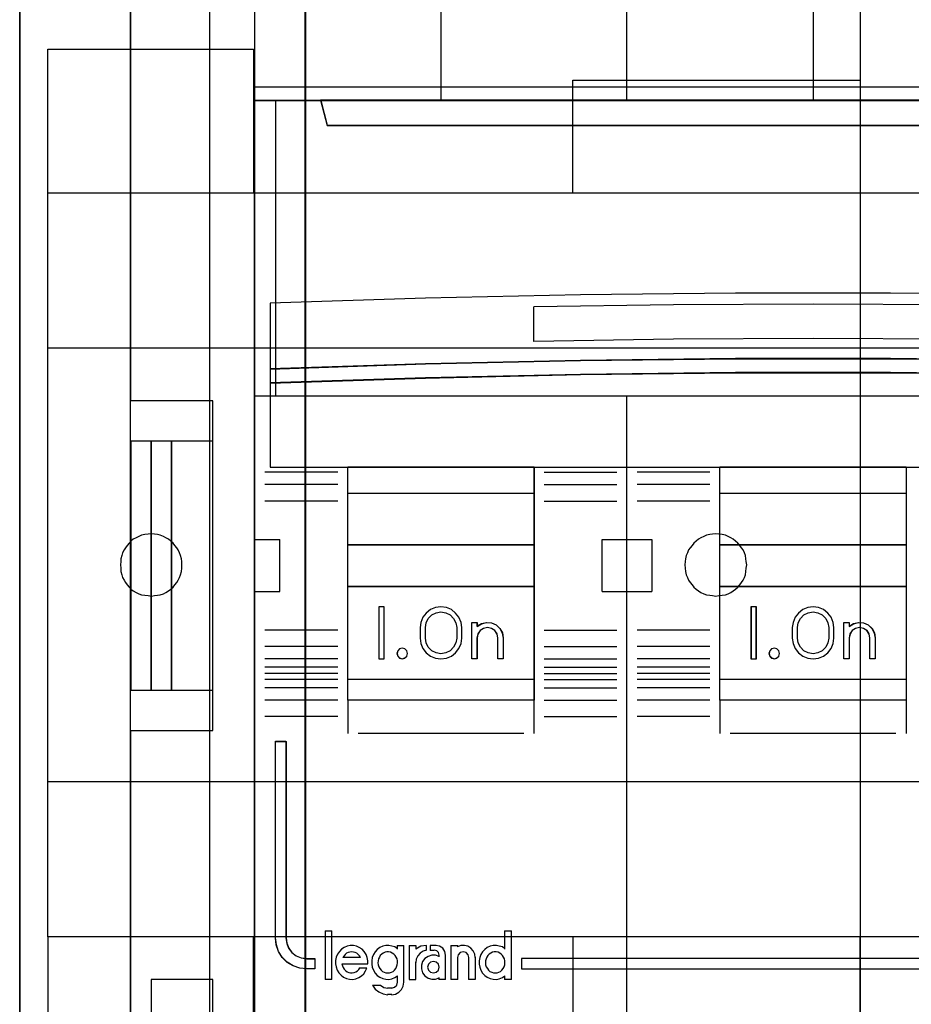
# Model space of a CAD drawing. Extents: x -543332 to -314699, y -9028 to 155584.
# Tile 78 of 256: x -449723 to -449292, y 27131 to 27607. Entities that reach past the tile are written whole.
import ezdxf

# ---------------------------------------------------------------- set-up
doc = ezdxf.new("R2010")
doc.units = 0
doc.header["$MEASUREMENT"] = 0
doc.layers.get('0').update_dxf_attribs({"color": 8})
for name, color, linetype in [('30', 7, 'Continuous'), ('45', 8, 'Continuous'), ('5', 7, 'Continuous'), ('50', 7, 'Continuous')]:
    doc.layers.add(name, color=color, linetype=linetype)

# ---------------------------------------------------------------- blocks, each defined once
blk = doc.blocks.new('*U1079')
at = {"layer": '5', "color": 7}
for points in [[(50.625815, -298.744188), (50.625815, -173.234937), (50.625815, -148.780413), (50.625815, -78.807593), (50.625815, -73.721462), (51.244508, -73.721462), (63.8246, -73.721462), (64.443293, -73.721462), (64.443293, -78.807593), (64.443293, -78.807593), (64.443293, -386.338651)], [(64.444049, -386.341247), (64.444049, -78.807635), (64.444049, -73.721462), (63.825368, -73.721462), (63.825368, -73.721462), (51.245527, -73.721462), (50.626846, -73.721462), (50.626846, -78.807635), (50.626846, -148.781036), (50.626846, -173.235764), (50.626846, -298.746057)]]:
    blk.add_lwpolyline(points, dxfattribs=at)
for points in [[(50.626846, -78.808532), (50.626846, -148.782882), (50.626846, -78.808532)], [(64.441398, -386.34188), (64.441398, -78.808532), (64.441398, -386.34188)], [(50.626846, -148.780234), (50.626846, -173.238419), (50.626846, -148.780234)], [(50.626846, -173.235771), (50.626846, -298.746832), (50.626846, -173.235771)]]:
    blk.add_lwpolyline(points, close=True, dxfattribs=at)
at = {"layer": '50', "color": 7}
for points in [[(55.98194, -85.921426), (391.762235, -85.921426), (391.762235, -735.000783), (55.98194, -735.000783), (55.98194, -85.921426)], [(59.825943, -92.486155), (387.918232, -92.486155), (387.918232, -379.414356), (59.825943, -379.414356), (59.825943, -92.486155)]]:
    blk.add_lwpolyline(points, dxfattribs=at)
blk = doc.blocks.new('*U1080')
at = {"layer": '50', "color": 7}
for points in [[(56.000497, -168.476979), (59.969501, -168.476979), (59.969501, -152.524789), (56.000497, -152.524789), (56.000497, -93.507993)], [(56.000497, -227.493776), (56.000497, -168.476979)], [(61.983887, -93.002352), (61.983887, -227.999417)], [(61.983887, -137.34823), (386.017439, -137.34823), (386.017439, -183.650891), (61.983887, -183.650891), (61.983887, -137.34823)], [(56.989334, -154.479023), (56.000497, -154.479023), (56.000497, -166.522746), (56.989334, -166.522746), (56.989334, -154.479023)], [(57.975519, -154.479023), (56.986683, -154.479023), (56.986683, -166.522746), (57.975519, -166.522746), (57.975519, -154.479023)], [(59.97175, -154.479023), (57.972868, -154.479023), (57.972868, -166.522746), (59.97175, -166.522746), (59.97175, -154.479023)], [(56.986683, -186.005084), (59.97175, -186.005084), (59.97175, -180.518146), (56.986683, -180.518146), (56.986683, -186.005084)]]:
    blk.add_lwpolyline(points, dxfattribs=at)
blk = doc.blocks.new('*U1081')
at = {"layer": '30', "color": 7}
for points in [[(91.27519, -113.505966), (91.27519, -207.495802)], [(91.27519, -113.505966), (91.27519, -207.495802)], [(51.981526, -135.521016), (61.94147, -135.521016), (61.94147, -142.480318), (51.981526, -142.480318), (51.981526, -135.521016)], [(77.375805, -137.030454), (91.27519, -137.030454), (91.27519, -142.480318), (77.375805, -142.480318), (77.375805, -137.030454)], [(51.981526, -142.47767), (396.088727, -142.47767), (396.088727, -178.455247), (51.981526, -178.455247), (51.981526, -142.47767)], [(51.981526, -149.974543), (396.088727, -149.974543), (396.088727, -170.958374), (51.981526, -170.958374), (51.981526, -149.974543)], [(56.993898, -161.975896), (57.150589, -161.953367), (57.284894, -161.930838), (57.4192, -161.908309), (57.575891, -161.863252), (57.687812, -161.795665), (57.822118, -161.728078), (57.93404, -161.637962), (58.045961, -161.547847), (58.135498, -161.435202), (58.225036, -161.322557), (58.292189, -161.209913), (58.359342, -161.074739), (58.40411, -160.939566), (58.448879, -160.781863), (58.471263, -160.624161), (58.471263, -160.466459), (58.471263, -160.308756), (58.448879, -160.173583), (58.40411, -160.01588), (58.359342, -159.880707), (58.292189, -159.745533), (58.225036, -159.632889), (58.135498, -159.520244), (58.045961, -159.407599), (57.93404, -159.317484), (57.822118, -159.227368), (57.687812, -159.159781), (57.575891, -159.092194), (57.4192, -159.024608), (57.284894, -159.002079), (57.150589, -158.97955), (56.993898, -158.957021), (56.837208, -158.97955), (56.680518, -159.002079), (56.523828, -159.024608), (56.389522, -159.092194), (56.255216, -159.159781), (56.12091, -159.227368), (56.008988, -159.317484), (55.919451, -159.407599), (55.829914, -159.520244), (55.740377, -159.632889), (55.673224, -159.745533), (55.606071, -159.880707), (55.561302, -160.01588), (55.516533, -160.173583), (55.516533, -160.308756), (55.494149, -160.466459), (55.516533, -160.624161), (55.516533, -160.781863), (55.561302, -160.939566), (55.606071, -161.074739), (55.673224, -161.209913), (55.740377, -161.322557), (55.829914, -161.435202), (55.919451, -161.547847), (56.008988, -161.637962), (56.12091, -161.728078), (56.255216, -161.795665), (56.389522, -161.863252), (56.523828, -161.908309), (56.680518, -161.930838), (56.837208, -161.953367), (56.993898, -161.975896)], [(84.29236, -161.975896), (84.449127, -161.953367), (84.605894, -161.930838), (84.762661, -161.908309), (84.897033, -161.863252), (85.031405, -161.795665), (85.143382, -161.728078), (85.255359, -161.637962), (85.367335, -161.547847), (85.456916, -161.435202), (85.546498, -161.322557), (85.613684, -161.209913), (85.68087, -161.074739), (85.72566, -160.939566), (85.748056, -160.781863), (85.770451, -160.624161), (85.792846, -160.466459), (85.770451, -160.308756), (85.748056, -160.173583), (85.72566, -160.01588), (85.68087, -159.880707), (85.613684, -159.745533), (85.546498, -159.632889), (85.456916, -159.520244), (85.367335, -159.407599), (85.255359, -159.317484), (85.143382, -159.227368), (85.031405, -159.159781), (84.897033, -159.092194), (84.762661, -159.024608), (84.605894, -159.002079), (84.449127, -158.97955), (84.29236, -158.957021), (84.135592, -158.97955), (84.00122, -159.002079), (83.844453, -159.024608), (83.710081, -159.092194), (83.575709, -159.159781), (83.463733, -159.227368), (83.351756, -159.317484), (83.239779, -159.407599), (83.150198, -159.520244), (83.060617, -159.632889), (82.971036, -159.745533), (82.926245, -159.880707), (82.859059, -160.01588), (82.836664, -160.173583), (82.814268, -160.308756), (82.791873, -160.466459), (82.814268, -160.624161), (82.836664, -160.781863), (82.859059, -160.939566), (82.926245, -161.074739), (82.971036, -161.209913), (83.060617, -161.322557), (83.150198, -161.435202), (83.239779, -161.547847), (83.351756, -161.637962), (83.463733, -161.728078), (83.575709, -161.795665), (83.710081, -161.863252), (83.844453, -161.908309), (84.00122, -161.930838), (84.135592, -161.953367), (84.29236, -161.975896)], [(51.981526, -185.478105), (61.94147, -185.478105), (61.94147, -178.452599), (51.981526, -178.452599), (51.981526, -185.478105)], [(77.375805, -183.971315), (91.27519, -183.971315), (91.27519, -178.452599), (77.375805, -178.452599), (77.375805, -183.971315)]]:
    blk.add_lwpolyline(points, dxfattribs=at)
blk.add_lwpolyline([(51.981526, -142.47767), (396.088727, -142.47767), (396.088727, -178.455247), (51.981526, -178.455247), (51.981526, -142.47767)], close=True, dxfattribs=at)
blk = doc.blocks.new('*U1082')
at = {"layer": '45', "color": 7}
for points in [[(79.996615, -118.986054), (98.004586, -118.986054), (98.004586, -118.986054), (116.00671, -118.986054), (116.00671, -118.986054), (116.00671, -202.010419), (116.00671, -202.010419), (98.004586, -202.010419), (98.004586, -202.010419), (79.996615, -202.010419), (79.996615, -202.010419), (61.994491, -202.010419), (61.994491, -202.010419), (61.994491, -118.986054), (61.994491, -118.986054), (79.996615, -118.986054), (79.996615, -118.986054)], [(79.998383, -118.99135), (98.002818, -118.99135), (116.001408, -118.99135), (116.001408, -202.005122), (98.002818, -202.005122), (79.998383, -202.005122), (61.999793, -202.005122), (61.999793, -118.99135), (79.998383, -118.99135)], [(61.994491, -137.997023), (116.00671, -137.997023), (116.00671, -152.304903), (61.994491, -152.304903), (61.994491, -137.997023)], [(61.999793, -138.00232), (116.001408, -138.00232), (116.001408, -152.299607), (61.999793, -152.299607), (61.999793, -138.00232)], [(65.181037, -137.997023), (65.496778, -139.207221), (65.496778, -139.207221), (112.507075, -139.207221), (112.507075, -139.207221), (112.822815, -137.997023), (65.181037, -137.997023)], [(65.186339, -138.00232), (65.502009, -139.201925), (112.501843, -139.201925), (112.817513, -138.00232), (65.186339, -138.00232)], [(115.26442, -147.810889), (107.757131, -147.564676), (100.255688, -147.400534), (92.748399, -147.318463), (85.252803, -147.318463), (77.745513, -147.400534), (70.249917, -147.564676), (62.736781, -147.810889), (62.736781, -150.994076), (70.249917, -150.747862), (77.745513, -150.58372), (85.252803, -150.495787), (92.748399, -150.495787), (100.255688, -150.58372), (107.757131, -150.747862), (115.26442, -150.994076), (115.26442, -147.810889)], [(115.26442, -150.98733), (107.757131, -150.739433), (100.255688, -150.574168), (92.748399, -150.485633), (85.252803, -150.485633), (77.745513, -150.574168), (70.249917, -150.739433), (62.736781, -150.98733), (62.736781, -151.671998), (70.249917, -151.430004), (77.745513, -151.258836), (85.252803, -151.176204), (92.748399, -151.176204), (100.255688, -151.258836), (107.757131, -151.430004), (115.26442, -151.671998), (115.26442, -150.98733)], [(115.259118, -150.988147), (107.753344, -150.742463), (100.253416, -150.578674), (92.747642, -150.49093), (85.253559, -150.49093), (77.747785, -150.578674), (70.253703, -150.742463), (62.742083, -150.988147), (62.742083, -151.666702), (70.253703, -151.426868), (77.747785, -151.257229), (85.253559, -151.175335), (92.747642, -151.175335), (100.253416, -151.257229), (107.753344, -151.426868), (115.259118, -151.666702), (115.259118, -150.988147)], [(115.259118, -150.988147), (107.753344, -150.742463), (100.253416, -150.578674), (92.747642, -150.49093), (85.253559, -150.49093), (77.747785, -150.578674), (70.253703, -150.742463), (62.742083, -150.988147), (62.742083, -151.666702), (70.253703, -151.426868), (77.747785, -151.257229), (85.253559, -151.175335), (92.747642, -151.175335), (100.253416, -151.257229), (107.753344, -151.426868), (115.259118, -151.666702), (115.259118, -150.988147)], [(115.26442, -151.66108), (107.757131, -151.420826), (100.255688, -151.25089), (92.748399, -151.168853), (85.252803, -151.168853), (77.745513, -151.25089), (70.249917, -151.420826), (62.736781, -151.66108), (62.736781, -155.739536), (115.26442, -155.739536), (115.26442, -151.66108)], [(66.495951, -155.726295), (75.504173, -155.726295), (75.504173, -167.012651), (66.495951, -167.012651), (66.495951, -155.726295)], [(66.501253, -155.731591), (75.498871, -155.731591), (75.498871, -167.007355), (66.501253, -167.007355), (66.501253, -155.731591)], [(66.501253, -155.731591), (75.498871, -155.731591), (75.498871, -167.007355), (66.501253, -167.007355), (66.501253, -155.731591)], [(84.493838, -155.726295), (93.510014, -155.726295), (93.510014, -167.012651), (84.493838, -167.012651), (84.493838, -155.726295)], [(84.49914, -155.731591), (93.504712, -155.731591), (93.504712, -167.007355), (84.49914, -167.007355), (84.49914, -155.731591)], [(84.49914, -155.731591), (93.504712, -155.731591), (93.504712, -167.007355), (84.49914, -167.007355), (84.49914, -155.731591)], [(66.495951, -156.994752), (75.504173, -156.994752), (75.504173, -159.510481), (66.495951, -159.510481), (66.495951, -156.994752)], [(66.501253, -157.000048), (75.498871, -157.000048), (75.498871, -159.502537), (66.501253, -159.502537), (66.501253, -157.000048)], [(66.501253, -157.000048), (75.498871, -157.000048), (75.498871, -159.502537), (66.501253, -159.502537), (66.501253, -157.000048)], [(84.493838, -156.994752), (93.510014, -156.994752), (93.510014, -159.510481), (84.493838, -159.510481), (84.493838, -156.994752)], [(84.49914, -157.000048), (93.504712, -157.000048), (93.504712, -159.502537), (84.49914, -159.502537), (84.49914, -157.000048)], [(84.49914, -157.000048), (93.504712, -157.000048), (93.504712, -159.502537), (84.49914, -159.502537), (84.49914, -157.000048)], [(66.495951, -161.499232), (75.504173, -161.499232), (75.504173, -166.006359), (66.495951, -166.006359), (66.495951, -161.499232)], [(84.493838, -161.499232), (93.510014, -161.499232), (93.510014, -166.006359), (84.493838, -166.006359), (84.493838, -161.499232)], [(84.49914, -161.504528), (93.504712, -161.504528), (93.504712, -166.001063), (84.49914, -166.001063), (84.49914, -161.504528)], [(68.250937, -162.500227), (68.004391, -162.500227), (68.004391, -165.002716), (68.250937, -165.002716), (68.250937, -162.500227)], [(86.254127, -162.500227), (86.002278, -162.500227), (86.002278, -165.002716), (86.254127, -165.002716), (86.254127, -162.500227)], [(63.004536, -169.00405), (63.508364, -169.00405), (63.508364, -178.502233), (63.543514, -178.76526), (63.63725, -179.004906), (63.795428, -179.215327), (64.006333, -179.373143), (64.24653, -179.472509), (64.510161, -179.507579), (64.902678, -179.507579), (64.902678, -180.004407), (64.510161, -180.004407), (64.17037, -179.969337), (63.854013, -179.858281), (63.566948, -179.68293), (63.326751, -179.443284), (63.150997, -179.156877), (63.039687, -178.841245), (63.004536, -178.502233), (63.004536, -169.00405)], [(68.431524, -180.203017), (68.520559, -180.197093), (68.609594, -180.167474), (68.686758, -180.126007), (68.757985, -180.060845), (68.817342, -179.989758), (68.858892, -179.9009), (68.88857, -179.806118), (68.900441, -179.71726), (68.900441, -179.616555), (68.882634, -179.521773), (68.835149, -179.438839), (68.787664, -179.355905), (68.722372, -179.284818), (68.645208, -179.237427), (68.562109, -179.201884), (68.473074, -179.178189), (68.384039, -179.178189), (68.30094, -179.201884), (68.211905, -179.237427), (68.134742, -179.284818), (68.06945, -179.355905), (68.021964, -179.438839), (67.98635, -179.521773), (67.962608, -179.616555), (67.956672, -179.71726), (67.968543, -179.806118), (67.998222, -179.9009), (68.039771, -179.989758), (68.105063, -180.060845), (68.176291, -180.126007), (68.25939, -180.167474), (68.34249, -180.197093), (68.431524, -180.203017)], [(73.627556, -180.203017), (73.716591, -180.197093), (73.805626, -180.167474), (73.882789, -180.126007), (73.954017, -180.060845), (74.013374, -179.989758), (74.054923, -179.9009), (74.084602, -179.806118), (74.096473, -179.71726), (74.096473, -179.616555), (74.078666, -179.521773), (74.031181, -179.438839), (73.983695, -179.355905), (73.918403, -179.284818), (73.847175, -179.237427), (73.764076, -179.201884), (73.675041, -179.178189), (73.580071, -179.178189), (73.496972, -179.201884), (73.407937, -179.237427), (73.336709, -179.284818), (73.265481, -179.355905), (73.217996, -179.438839), (73.182382, -179.521773), (73.15864, -179.616555), (73.152704, -179.71726), (73.164575, -179.806118), (73.194253, -179.9009), (73.247674, -179.989758), (73.301095, -180.060845), (73.372323, -180.126007), (73.455422, -180.167474), (73.538521, -180.197093), (73.627556, -180.203017)], [(74.899737, -179.503909), (74.899737, -180.004407), (114.996665, -180.004407), (114.996665, -179.503909), (74.899737, -179.503909)], [(70.915229, -179.920635), (70.879312, -179.782448), (70.777546, -179.680309), (70.639863, -179.644261), (70.50218, -179.680309), (70.394429, -179.782448), (70.358511, -179.920635), (70.394429, -180.06483), (70.50218, -180.166969), (70.639863, -180.203017), (70.777546, -180.166969), (70.879312, -180.06483), (70.915229, -179.920635)]]:
    blk.add_lwpolyline(points, close=True, dxfattribs=at)
for points in [[(79.992378, -138.010264), (79.992378, -118.986054)], [(70.997411, -130.693464), (70.997411, -138.010264)], [(89.000601, -130.693464), (89.000601, -138.010264)], [(102.504981, -147.991089), (95.755852, -147.88059), (89.006722, -147.84809), (82.245896, -147.88059), (75.490918, -147.991089)], [(79.992378, -202.010419), (79.992378, -152.291662)], [(61.994491, -159.245668), (63.211317, -159.245668)], [(63.198061, -159.245668), (63.198061, -161.758749)], [(78.79411, -161.758749), (78.79411, -159.245668)], [(78.79411, -159.245668), (80.005633, -159.245668)], [(79.992378, -159.245668), (81.209204, -159.245668)], [(81.195949, -159.245668), (81.195949, -161.758749)], [(61.994491, -161.745508), (63.211317, -161.745508)], [(78.79411, -161.745508), (80.005633, -161.745508)], [(79.992378, -161.745508), (81.209204, -161.745508)], [(84.01135, -165.410529), (80.496075, -165.410529)], [(66.495951, -166.99941), (66.495951, -168.625366)], [(75.490918, -166.99941), (75.490918, -168.625366)], [(84.493838, -166.99941), (84.493838, -168.625366)], [(93.496759, -166.99941), (93.496759, -168.625366)], [(65.395771, -178.171897), (65.395771, -180.512849)], [(65.395771, -178.171897), (65.719197, -178.171897)], [(65.705942, -178.171897), (65.705942, -180.512849)], [(74.083218, -178.171897), (74.083218, -179.045782)], [(74.083218, -178.171897), (74.406644, -178.171897)], [(74.393389, -178.171897), (74.393389, -180.512849)], [(67.460928, -179.764281), (67.460928, -179.611031), (67.431456, -179.451886), (67.378405, -179.30453), (67.289987, -179.168963), (67.183885, -179.056972), (67.054205, -178.968559), (66.912736, -178.903722), (66.771267, -178.874251), (66.618009, -178.868357), (66.464751, -178.897828), (66.323282, -178.962665), (66.193602, -179.045184), (66.087501, -179.163069), (66.004977, -179.286848), (65.940137, -179.440098), (65.90477, -179.593348), (65.90477, -179.752492), (65.934242, -179.905743), (65.981399, -180.058993), (66.069817, -180.19456), (66.170024, -180.312445), (66.293809, -180.406753), (66.429384, -180.47159), (66.582642, -180.506955), (66.7359, -180.512849), (66.883263, -180.483378), (67.024732, -180.424436), (67.154412, -180.347811), (67.272303, -180.23582), (67.354827, -180.106147), (67.419666, -179.964685)], [(68.900441, -179.033395), (68.770251, -178.944982), (68.628226, -178.897828), (68.480283, -178.868357), (68.33234, -178.874251), (68.190315, -178.909616), (68.042372, -178.974453), (67.924018, -179.062867), (67.817499, -179.174857), (67.740569, -179.310425), (67.681391, -179.457781), (67.651803, -179.611031), (67.651803, -179.770175), (67.681391, -179.923425), (67.740569, -180.070781), (67.817499, -180.206349), (67.924018, -180.318339), (68.042372, -180.406753), (68.190315, -180.47159), (68.33234, -180.506955), (68.480283, -180.512849), (68.628226, -180.483378), (68.770251, -180.424436), (68.900441, -180.347811)], [(68.887186, -178.868357), (68.887186, -179.045782)], [(68.887186, -178.868357), (69.210612, -178.868357)], [(69.197357, -178.868357), (69.197357, -180.663793)], [(69.470414, -178.868357), (69.470414, -180.512849)], [(69.470414, -178.868357), (69.79384, -178.868357)], [(70.308142, -178.868357), (70.026379, -178.912227), (69.780585, -179.056374)], [(69.780585, -178.868357), (69.780585, -179.056374)], [(70.294886, -178.868357), (70.294886, -179.114633)], [(70.488412, -178.868357), (70.488412, -179.114633)], [(70.76412, -178.868357), (70.488412, -178.868357)], [(71.2254, -179.347669), (71.18936, -179.167927), (71.087244, -179.006159), (70.937075, -178.904305), (70.750865, -178.868357)], [(71.487853, -178.868357), (71.487853, -180.512849)], [(71.487853, -178.868357), (71.811279, -178.868357)], [(72.664913, -179.458891), (72.641163, -179.291871), (72.563974, -179.136781), (72.45116, -179.005552), (72.30272, -178.910112), (72.136467, -178.868357), (71.964277, -178.874322), (71.798024, -178.933972)], [(71.798024, -178.868357), (71.798024, -178.945153)], [(74.096473, -179.033395), (73.972465, -178.944982), (73.824836, -178.897828), (73.683112, -178.868357), (73.529578, -178.874251), (73.387855, -178.909616), (73.240226, -178.974453), (73.122123, -179.062867), (73.01583, -179.174857), (72.939063, -179.310425), (72.880011, -179.457781), (72.850486, -179.611031), (72.850486, -179.770175), (72.880011, -179.923425), (72.939063, -180.070781), (73.01583, -180.206349), (73.122123, -180.318339), (73.240226, -180.406753), (73.387855, -180.47159), (73.529578, -180.506955), (73.683112, -180.512849), (73.824836, -180.483378), (73.972465, -180.424436), (74.096473, -180.347811)], [(67.105689, -179.458891), (67.058195, -179.379562), (67.004763, -179.312438), (66.933521, -179.251415), (66.850406, -179.214802), (66.773227, -179.190393), (66.690111, -179.178189), (66.601059, -179.190393), (66.517943, -179.214802), (66.434828, -179.251415), (66.375459, -179.312438), (66.316091, -179.379562), (66.26266, -179.458891)], [(66.26266, -179.44565), (67.105689, -179.44565)], [(70.308142, -179.101393), (70.146278, -179.149327), (69.990409, -179.239203), (69.876505, -179.371021), (69.804565, -179.526806), (69.780585, -179.694575)], [(70.915229, -179.401385), (70.743442, -179.342373), (70.559807, -179.342373), (70.382096, -179.401385), (70.22808, -179.507606), (70.11553, -179.655135), (70.056293, -179.82627), (70.056293, -180.009206), (70.11553, -180.192142), (70.22808, -180.339672), (70.382096, -180.445893), (70.559807, -180.504905), (70.743442, -180.504905), (70.915229, -180.439992)], [(70.488412, -179.101393), (70.681938, -179.101393)], [(70.915229, -179.347669), (70.884411, -179.218374), (70.798119, -179.132177), (70.668683, -179.101393)], [(70.901974, -179.334429), (70.901974, -179.413873)], [(71.212145, -179.334429), (71.212145, -180.512849)], [(72.354742, -179.458891), (72.318825, -179.31854), (72.217059, -179.214802), (72.07339, -179.178189), (71.935707, -179.214802), (71.833941, -179.31854), (71.798024, -179.458891)], [(71.798024, -179.44565), (71.798024, -180.512849)], [(72.341487, -179.44565), (72.341487, -180.512849)], [(72.651658, -179.44565), (72.651658, -180.512849)], [(66.214941, -179.755482), (67.460928, -179.755482)], [(66.214941, -179.755482), (66.238691, -179.852247), (66.280255, -179.936915), (66.327755, -180.021584), (66.393069, -180.08811), (66.46432, -180.14254), (66.541509, -180.178826), (66.630573, -180.203017), (66.713699, -180.203017), (66.808701, -180.184874), (66.885889, -180.148587), (66.969016, -180.100205), (67.028392, -180.03368), (67.08183, -179.961107)], [(67.068575, -179.954093), (67.421163, -179.954093)], [(69.470414, -180.512849), (69.79384, -180.512849), (69.79384, -179.681335)], [(68.887186, -180.335424), (68.887186, -180.663793)], [(70.901974, -180.428109), (70.901974, -180.512849)], [(74.083218, -180.335424), (74.083218, -180.512849)], [(65.395771, -180.49696), (65.719197, -180.49696)], [(67.694219, -180.785607), (67.825329, -180.977903), (68.004115, -181.122124), (68.212699, -181.218272), (68.439161, -181.254327)], [(67.694219, -180.785607), (68.086573, -180.785607)], [(68.073318, -180.785607), (68.244044, -180.900801), (68.439161, -180.939199)], [(68.423255, -180.925958), (68.630035, -180.925958)], [(68.61678, -181.254327), (68.796729, -181.224438), (68.964682, -181.134768), (69.096645, -181.009231), (69.180621, -180.841847), (69.210612, -180.650552)], [(68.61678, -180.939199), (68.758611, -180.896209), (68.863442, -180.791805), (68.900441, -180.650552)], [(70.901974, -180.49696), (71.2254, -180.49696)], [(71.487853, -180.49696), (71.811279, -180.49696)], [(72.341487, -180.49696), (72.664913, -180.49696)], [(74.083218, -180.49696), (74.406644, -180.49696)], [(68.630035, -181.241087), (68.423255, -181.241087)]]:
    blk.add_lwpolyline(points, dxfattribs=at)
at = {"layer": '45', "color": 4}
blk.add_lwpolyline([(62.999234, -137.997023), (62.999234, -152.304903)], dxfattribs=at)
blk.add_lwpolyline([(115.259118, -147.814766), (107.753344, -147.569263), (100.253416, -147.405593), (92.747642, -147.323759), (85.253559, -147.323759), (77.747785, -147.405593), (70.253703, -147.569263), (62.742083, -147.814766), (62.742083, -150.988779), (70.253703, -150.743275), (77.747785, -150.579606), (85.253559, -150.491926), (92.747642, -150.491926), (100.253416, -150.579606), (107.753344, -150.743275), (115.259118, -150.988779), (115.259118, -147.814766)], close=True, dxfattribs=at)
blk.add_lwpolyline([(115.259118, -147.814766), (107.753344, -147.569263), (100.253416, -147.405593), (92.747642, -147.323759), (85.253559, -147.323759), (77.747785, -147.405593), (70.253703, -147.569263), (62.742083, -147.814766), (62.742083, -150.988779), (70.253703, -150.743275), (77.747785, -150.579606), (85.253559, -150.491926), (92.747642, -150.491926), (100.253416, -150.579606), (107.753344, -150.743275), (115.259118, -150.988779), (115.259118, -147.814766)], close=True, dxfattribs=at)
at = {"layer": '45', "color": 251}
for points in [[(75.490918, -149.662063), (75.490918, -147.977848)], [(102.504981, -149.662063), (95.755852, -149.55361), (89.006722, -149.521712), (82.245896, -149.55361), (75.490918, -149.662063)], [(66.010811, -155.977868), (62.490235, -155.977868)], [(75.994615, -155.977868), (79.504588, -155.977868)], [(84.01135, -155.977868), (80.496075, -155.977868)], [(66.010811, -156.578995), (62.490235, -156.578995)], [(75.994615, -156.578995), (79.504588, -156.578995)], [(84.01135, -156.578995), (80.496075, -156.578995)], [(66.010811, -157.38138), (62.490235, -157.38138)], [(75.994615, -157.38138), (79.504588, -157.38138)], [(84.01135, -157.38138), (80.496075, -157.38138)], [(66.010811, -163.615092), (62.490235, -163.615092)], [(75.994615, -163.615092), (79.504588, -163.615092)], [(84.01135, -163.615092), (80.496075, -163.615092)], [(66.010811, -164.409533), (62.490235, -164.409533)], [(75.994615, -164.409533), (79.504588, -164.409533)], [(84.01135, -164.409533), (80.496075, -164.409533)], [(66.010811, -165.013308), (62.490235, -165.013308)], [(75.994615, -165.013308), (79.504588, -165.013308)], [(84.01135, -165.013308), (80.496075, -165.013308)], [(66.010811, -165.410529), (62.490235, -165.410529)], [(66.010811, -165.712416), (62.490235, -165.712416)], [(75.994615, -165.410529), (79.504588, -165.410529)], [(75.994615, -165.712416), (79.504588, -165.712416)], [(84.01135, -165.712416), (80.496075, -165.712416)], [(66.010811, -166.011656), (62.490235, -166.011656)], [(75.994615, -166.011656), (79.504588, -166.011656)], [(84.01135, -166.011656), (80.496075, -166.011656)], [(66.010811, -166.414172), (62.490235, -166.414172)], [(75.994615, -166.414172), (79.504588, -166.414172)], [(84.01135, -166.414172), (80.496075, -166.414172)], [(66.010811, -167.010003), (62.490235, -167.010003)], [(75.994615, -167.010003), (79.504588, -167.010003)], [(84.01135, -167.010003), (80.496075, -167.010003)], [(66.010811, -167.804444), (62.490235, -167.804444)], [(75.994615, -167.804444), (79.504588, -167.804444)], [(84.01135, -167.804444), (80.496075, -167.804444)], [(66.996997, -168.612125), (75.008429, -168.612125)], [(84.989582, -168.612125), (93.011619, -168.612125)]]:
    blk.add_lwpolyline(points, dxfattribs=at)
for points in [[(115.259118, -151.665235), (107.753344, -151.425538), (100.253416, -151.255997), (92.747642, -151.174149), (85.253559, -151.174149), (77.747785, -151.255997), (70.253703, -151.425538), (62.742083, -151.665235), (62.742083, -155.734239), (115.259118, -155.734239), (115.259118, -151.665235)], [(115.259118, -151.665235), (107.753344, -151.425538), (100.253416, -151.255997), (92.747642, -151.174149), (85.253559, -151.174149), (77.747785, -151.255997), (70.253703, -151.425538), (62.742083, -151.665235), (62.742083, -155.734239), (115.259118, -155.734239), (115.259118, -151.665235)], [(66.501253, -161.504528), (75.498871, -161.504528), (75.498871, -166.001063), (66.501253, -166.001063), (66.501253, -161.504528)]]:
    blk.add_lwpolyline(points, close=True, dxfattribs=at)
at = {"layer": '45', "color": 255}
for points in [[(68.256239, -162.494931), (67.999089, -162.494931), (67.999089, -162.494931), (67.999089, -165.008012), (67.999089, -165.008012), (68.256239, -165.008012), (68.256239, -165.008012), (68.256239, -162.494931), (68.256239, -162.494931)], [(72.010107, -163.498989), (71.974806, -163.246507), (71.874788, -162.994024), (71.710052, -162.794387), (71.510015, -162.62998), (71.268794, -162.530161), (71.004039, -162.494931), (70.745167, -162.530161), (70.498063, -162.62998), (70.292142, -162.794387), (70.127406, -162.994024), (70.033271, -163.246507), (69.99797, -163.498989), (69.99797, -163.498989), (69.99797, -164.003954), (69.99797, -164.003954), (70.033271, -164.262308), (70.127406, -164.503047), (70.292142, -164.720299), (70.498063, -164.872963), (70.745167, -164.972782), (71.004039, -165.008012), (71.268794, -164.972782), (71.510015, -164.872963), (71.710052, -164.720299), (71.874788, -164.503047), (71.974806, -164.262308), (72.010107, -164.003954), (72.010107, -164.003954), (72.010107, -163.498989), (72.010107, -163.498989)], [(70.247168, -164.002824), (70.247168, -163.496884), (70.247168, -163.496884), (70.28257, -163.261562), (70.388776, -163.055656), (70.559887, -162.885048), (70.7664, -162.779154), (71.002414, -162.743856), (71.238428, -162.779154), (71.450842, -162.885048), (71.616052, -163.055656), (71.722258, -163.261562), (71.763561, -163.496884), (71.763561, -163.496884), (71.763561, -164.002824), (71.763561, -164.002824), (71.722258, -164.238146), (71.616052, -164.449935), (71.450842, -164.61466), (71.238428, -164.720554), (71.002414, -164.761735), (70.7664, -164.720554), (70.559887, -164.61466), (70.388776, -164.449935), (70.28257, -164.238146), (70.247168, -164.002824), (70.247168, -164.002824)], [(86.259429, -162.494931), (85.996976, -162.494931), (85.996976, -162.494931), (85.996976, -165.008012), (85.996976, -165.008012), (86.259429, -165.008012), (86.259429, -165.008012), (86.259429, -162.494931), (86.259429, -162.494931)], [(90.007995, -163.498989), (89.972694, -163.246507), (89.872675, -162.994024), (89.713822, -162.794387), (89.502019, -162.62998), (89.260798, -162.530161), (89.00781, -162.494931), (88.743055, -162.530161), (88.501834, -162.62998), (88.29003, -162.794387), (88.131177, -162.994024), (88.031158, -163.246507), (87.995858, -163.498989), (87.995858, -163.498989), (87.995858, -164.003954), (87.995858, -164.003954), (88.031158, -164.262308), (88.131177, -164.503047), (88.29003, -164.720299), (88.501834, -164.872963), (88.743055, -164.972782), (89.00781, -165.008012), (89.260798, -164.972782), (89.502019, -164.872963), (89.713822, -164.720299), (89.872675, -164.503047), (89.972694, -164.262308), (90.007995, -164.003954), (90.007995, -164.003954), (90.007995, -163.498989), (90.007995, -163.498989)], [(88.245055, -164.002824), (88.245055, -163.496884), (88.245055, -163.496884), (88.280471, -163.261562), (88.392623, -163.055656), (88.557898, -162.885048), (88.770395, -162.779154), (89.006503, -162.743856), (89.230806, -162.779154), (89.443303, -162.885048), (89.614481, -163.055656), (89.72073, -163.261562), (89.756146, -163.496884), (89.756146, -163.496884), (89.756146, -164.002824), (89.756146, -164.002824), (89.72073, -164.238146), (89.614481, -164.449935), (89.443303, -164.61466), (89.230806, -164.720554), (89.006503, -164.761735), (88.770395, -164.720554), (88.557898, -164.61466), (88.392623, -164.449935), (88.280471, -164.238146), (88.245055, -164.002824), (88.245055, -164.002824)], [(72.745713, -163.247002), (72.745713, -163.435471), (72.745713, -163.435471), (72.958126, -163.305898), (73.200041, -163.247002), (73.441956, -163.27056), (73.67207, -163.364795), (73.849081, -163.535595), (73.972988, -163.759403), (74.014291, -164.000879), (74.014291, -164.000879), (74.014291, -165.008012), (74.014291, -165.008012), (73.754675, -165.008012), (73.754675, -165.008012), (73.754675, -164.000879), (73.754675, -164.000879), (73.719273, -163.80652), (73.607166, -163.641609), (73.441956, -163.535595), (73.253144, -163.494368), (73.058432, -163.535595), (72.893222, -163.641609), (72.787016, -163.80652), (72.745713, -164.000879), (72.745713, -164.000879), (72.745713, -165.008012), (72.745713, -165.008012), (72.497898, -165.008012), (72.497898, -165.008012), (72.497898, -163.247002), (72.497898, -163.247002), (72.745713, -163.247002), (72.745713, -163.247002)], [(72.749282, -163.252298), (72.749282, -163.439633), (72.96021, -163.31084), (73.200433, -163.252298), (73.440656, -163.275715), (73.669161, -163.369383), (73.844934, -163.539156), (73.967975, -163.761617), (74.008989, -164.001641), (74.008989, -165.002716), (73.751188, -165.002716), (73.751188, -164.001641), (73.716034, -163.808451), (73.604711, -163.644532), (73.440656, -163.539156), (73.253165, -163.498176), (73.059814, -163.539156), (72.89576, -163.644532), (72.790296, -163.808451), (72.749282, -164.001641), (72.749282, -165.002716), (72.5032, -165.002716), (72.5032, -163.252298), (72.749282, -163.252298)], [(90.750099, -163.247002), (90.750099, -163.435471), (90.750099, -163.435471), (90.956612, -163.305898), (91.198527, -163.247002), (91.446342, -163.27056), (91.664655, -163.364795), (91.853467, -163.535595), (91.965574, -163.759403), (92.006876, -164.000879), (92.006876, -164.000879), (92.006876, -165.008012), (92.006876, -165.008012), (91.753161, -165.008012), (91.753161, -165.008012), (91.753161, -164.000879), (91.753161, -164.000879), (91.717758, -163.80652), (91.611552, -163.641609), (91.446342, -163.535595), (91.25163, -163.494368), (91.056918, -163.535595), (90.891708, -163.641609), (90.785501, -163.80652), (90.750099, -164.000879), (90.750099, -164.000879), (90.750099, -165.008012), (90.750099, -165.008012), (90.490483, -165.008012), (90.490483, -165.008012), (90.490483, -163.247002), (90.490483, -163.247002), (90.750099, -163.247002), (90.750099, -163.247002)], [(90.753586, -163.252298), (90.753586, -163.439633), (90.958654, -163.31084), (91.198877, -163.252298), (91.44496, -163.275715), (91.661746, -163.369383), (91.849237, -163.539156), (91.96056, -163.761617), (92.001574, -164.001641), (92.001574, -165.002716), (91.749633, -165.002716), (91.749633, -164.001641), (91.714478, -163.808451), (91.609014, -163.644532), (91.44496, -163.539156), (91.251609, -163.498176), (91.058259, -163.539156), (90.894204, -163.644532), (90.78874, -163.808451), (90.753586, -164.001641), (90.753586, -165.002716), (90.495785, -165.002716), (90.495785, -163.252298), (90.753586, -163.252298)], [(69.385581, -164.755823), (69.349464, -164.623724), (69.259173, -164.527652), (69.126746, -164.491626), (69.000338, -164.527652), (68.910047, -164.623724), (68.873931, -164.755823), (68.910047, -164.875913), (69.000338, -164.971985), (69.126746, -165.008012), (69.259173, -164.971985), (69.349464, -164.875913), (69.385581, -164.755823)], [(69.380279, -164.7557), (69.344911, -164.626311), (69.256491, -164.53221), (69.126808, -164.496922), (69.003021, -164.53221), (68.914601, -164.626311), (68.879233, -164.7557), (68.914601, -164.873327), (69.003021, -164.967428), (69.126808, -165.002716), (69.256491, -164.967428), (69.344911, -164.873327), (69.380279, -164.7557)], [(87.383468, -164.755823), (87.347402, -164.623724), (87.251225, -164.527652), (87.131003, -164.491626), (86.99876, -164.527652), (86.902583, -164.623724), (86.866516, -164.755823), (86.902583, -164.875913), (86.99876, -164.971985), (87.131003, -165.008012), (87.251225, -164.971985), (87.347402, -164.875913), (87.383468, -164.755823)], [(87.378166, -164.7557), (87.34284, -164.626311), (87.248635, -164.53221), (87.13088, -164.496922), (87.001349, -164.53221), (86.907145, -164.626311), (86.871818, -164.7557), (86.907145, -164.873327), (87.001349, -164.967428), (87.13088, -165.002716), (87.248635, -164.967428), (87.34284, -164.873327), (87.378166, -164.7557)]]:
    blk.add_lwpolyline(points, close=True, dxfattribs=at)
at = {"layer": '45', "color": 1}
for points in [[(62.999234, -168.998753), (63.505876, -168.998753), (63.505876, -168.998753), (63.505876, -178.506083), (63.505876, -178.506083), (63.541223, -178.769363), (63.635482, -179.00924), (63.794545, -179.219864), (64.006628, -179.377832), (64.248166, -179.477293), (64.51327, -179.512397), (64.51327, -179.512397), (64.90798, -179.512397), (64.90798, -179.512397), (64.90798, -180.009703), (64.90798, -180.009703), (64.51327, -180.009703), (64.51327, -180.009703), (64.171581, -179.974599), (63.853457, -179.863437), (63.564788, -179.687917), (63.323249, -179.44804), (63.146513, -179.161357), (63.034581, -178.845421), (62.999234, -178.506083), (62.999234, -178.506083), (62.999234, -168.998753), (62.999234, -168.998753)], [(74.894435, -179.498613), (74.894435, -180.009703), (74.894435, -180.009703), (115.001968, -180.009703), (115.001968, -180.009703), (115.001968, -179.498613), (115.001968, -179.498613), (74.894435, -179.498613), (74.894435, -179.498613)]]:
    blk.add_lwpolyline(points, close=True, dxfattribs=at)

msp = doc.modelspace()

# ---------------------------------------------------------------- block references
at = {"xscale": 10, "yscale": 10, "zscale": 10}
for name in ['*U1079', '*U1081', '*U1080', '*U1082']:
    msp.add_blockref(name, (-450229.1, 28948.04), dxfattribs=at)

doc.saveas('drawing.dxf')
